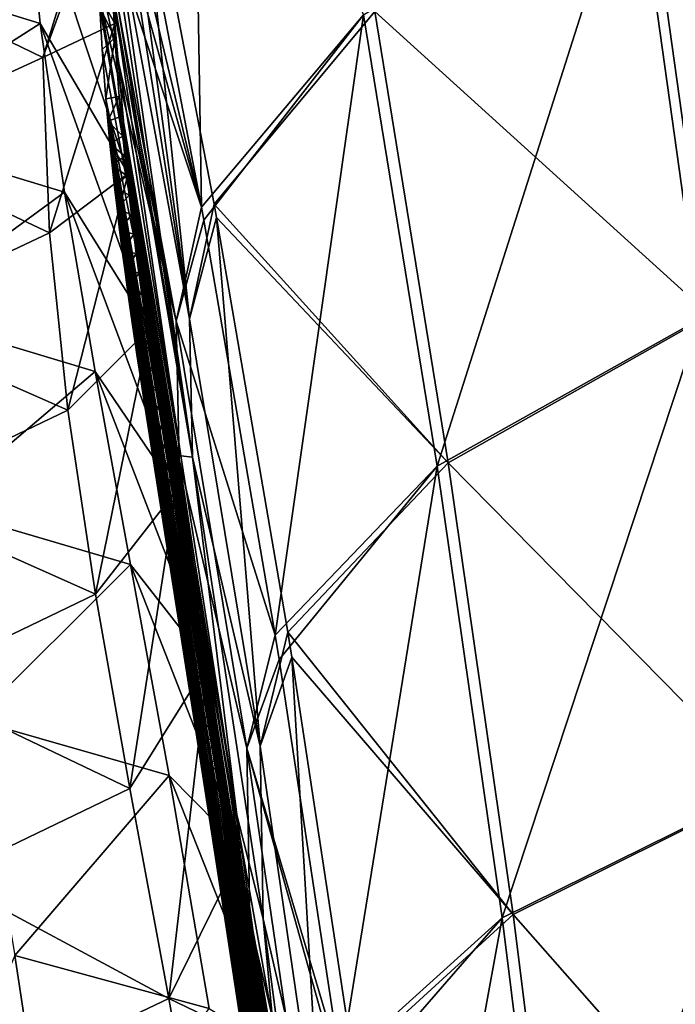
# Model space of a CAD drawing. Header units: millimetres. Extents: x -280 to 280, y 0 to 824.
# Tile 101 of 185: x -247 to -198, y 640 to 713. Entities that reach past the tile are written whole.
import ezdxf

# ---------------------------------------------------------------- set-up
doc = ezdxf.new("R2010")
doc.units = ezdxf.units.MM
doc.header["$LTSCALE"] = 101.851852
for name, color, linetype in [('102', 7, 'CONTINUOUS'), ('103', 7, 'CONTINUOUS'), ('104', 7, 'CONTINUOUS'), ('105', 7, 'CONTINUOUS'), ('125', 7, 'CONTINUOUS'), ('126', 7, 'CONTINUOUS'), ('4', 7, 'CONTINUOUS'), ('5', 7, 'CONTINUOUS'), ('6', 7, 'CONTINUOUS'), ('80', 7, 'CONTINUOUS'), ('81', 7, 'CONTINUOUS'), ('82', 7, 'CONTINUOUS'), ('83', 7, 'CONTINUOUS')]:
    doc.layers.add(name, color=color, linetype=linetype)

msp = doc.modelspace()

# ---------------------------------------------------------------- linework, layer by layer
at = {"layer": '102', "linetype": 'Continuous'}
for points in [[(-240.183, 705.486, -315.318), (-240.327, 707.141, -319.895), (-231.629, 654.017, -317.967), (-240.183, 705.486, -315.318)], [(-231.629, 654.017, -317.967), (-240.327, 707.141, -319.895), (-235.762, 680.561, -319), (-231.629, 654.017, -317.967)], [(-240.029, 703.849, -310.771), (-240.183, 705.486, -315.318), (-231.519, 652.331, -312.213), (-240.029, 703.849, -310.771)], [(-231.519, 652.331, -312.213), (-240.183, 705.486, -315.318), (-231.629, 654.017, -317.967), (-231.519, 652.331, -312.213)], [(-239.864, 702.229, -306.254), (-240.029, 703.849, -310.771), (-231.388, 650.608, -306.452), (-239.864, 702.229, -306.254)], [(-231.388, 650.608, -306.452), (-240.029, 703.849, -310.771), (-231.519, 652.331, -312.213), (-231.388, 650.608, -306.452)], [(-239.691, 700.626, -301.768), (-239.864, 702.229, -306.254), (-231.244, 648.891, -300.688), (-239.691, 700.626, -301.768)], [(-231.244, 648.891, -300.688), (-239.864, 702.229, -306.254), (-231.388, 650.608, -306.452), (-231.244, 648.891, -300.688)], [(-239.508, 699.038, -297.312), (-239.691, 700.626, -301.768), (-231.244, 648.891, -300.688), (-239.508, 699.038, -297.312)], [(-239.318, 697.463, -292.889), (-239.508, 699.038, -297.312), (-231.087, 647.18, -294.92), (-239.318, 697.463, -292.889)], [(-231.087, 647.18, -294.92), (-239.508, 699.038, -297.312), (-231.244, 648.891, -300.688), (-231.087, 647.18, -294.92)], [(-239.119, 695.901, -288.497), (-239.318, 697.463, -292.889), (-230.918, 645.472, -289.151), (-239.119, 695.901, -288.497)], [(-230.918, 645.472, -289.151), (-239.318, 697.463, -292.889), (-231.087, 647.18, -294.92), (-230.918, 645.472, -289.151)], [(-238.914, 694.35, -284.138), (-239.119, 695.901, -288.497), (-230.739, 643.764, -283.382), (-238.914, 694.35, -284.138)], [(-230.739, 643.764, -283.382), (-239.119, 695.901, -288.497), (-230.918, 645.472, -289.151), (-230.739, 643.764, -283.382)], [(-238.702, 692.809, -279.81), (-238.914, 694.35, -284.138), (-230.739, 643.764, -283.382), (-238.702, 692.809, -279.81)], [(-238.484, 691.276, -275.51), (-238.702, 692.809, -279.81), (-230.548, 642.054, -277.612), (-238.484, 691.276, -275.51)], [(-230.548, 642.054, -277.612), (-238.702, 692.809, -279.81), (-230.739, 643.764, -283.382), (-230.548, 642.054, -277.612)], [(-238.261, 689.752, -271.242), (-238.484, 691.276, -275.51), (-230.348, 640.34, -271.843), (-238.261, 689.752, -271.242)], [(-230.348, 640.34, -271.843), (-238.484, 691.276, -275.51), (-230.548, 642.054, -277.612), (-230.348, 640.34, -271.843)], [(-238.032, 688.235, -267.008), (-238.261, 689.752, -271.242), (-230.348, 640.34, -271.843), (-238.032, 688.235, -267.008)], [(-237.799, 686.725, -262.811), (-238.032, 688.235, -267.008), (-230.139, 638.619, -266.075), (-237.799, 686.725, -262.811)], [(-230.139, 638.619, -266.075), (-238.032, 688.235, -267.008), (-230.348, 640.34, -271.843), (-230.139, 638.619, -266.075)], [(-237.562, 685.224, -258.651), (-237.799, 686.725, -262.811), (-229.92, 636.889, -260.311), (-237.562, 685.224, -258.651)], [(-229.92, 636.889, -260.311), (-237.799, 686.725, -262.811), (-230.139, 638.619, -266.075), (-229.92, 636.889, -260.311)], [(-237.321, 683.731, -254.533), (-237.562, 685.224, -258.651), (-229.693, 635.15, -254.549), (-237.321, 683.731, -254.533)], [(-229.693, 635.15, -254.549), (-237.562, 685.224, -258.651), (-229.92, 636.889, -260.311), (-229.693, 635.15, -254.549)], [(-237.077, 682.246, -250.457), (-237.321, 683.731, -254.533), (-229.693, 635.15, -254.549), (-237.077, 682.246, -250.457)], [(-236.83, 680.769, -246.424), (-237.077, 682.246, -250.457), (-229.458, 633.398, -248.792), (-236.83, 680.769, -246.424)], [(-229.458, 633.398, -248.792), (-237.077, 682.246, -250.457), (-229.693, 635.15, -254.549), (-229.458, 633.398, -248.792)], [(-236.58, 679.297, -242.429), (-236.83, 680.769, -246.424), (-229.215, 631.632, -243.04), (-236.58, 679.297, -242.429)], [(-229.215, 631.632, -243.04), (-236.83, 680.769, -246.424), (-229.458, 633.398, -248.792), (-229.215, 631.632, -243.04)], [(-236.328, 677.829, -238.472), (-236.58, 679.297, -242.429), (-229.215, 631.632, -243.04), (-236.328, 677.829, -238.472)], [(-236.073, 676.368, -234.555), (-236.328, 677.829, -238.472), (-228.964, 629.849, -237.294), (-236.073, 676.368, -234.555)], [(-228.964, 629.849, -237.294), (-236.328, 677.829, -238.472), (-229.215, 631.632, -243.04), (-228.964, 629.849, -237.294)], [(-235.771, 674.655, -230.003), (-236.073, 676.368, -234.555), (-228.707, 628.049, -231.554), (-235.771, 674.655, -230.003)], [(-228.707, 628.049, -231.554), (-236.073, 676.368, -234.555), (-228.964, 629.849, -237.294), (-228.707, 628.049, -231.554)], [(-235.467, 672.952, -225.513), (-235.771, 674.655, -230.003), (-228.707, 628.049, -231.554), (-235.467, 672.952, -225.513)], [(-235.163, 671.257, -221.09), (-235.467, 672.952, -225.513), (-228.443, 626.229, -225.822), (-235.163, 671.257, -221.09)], [(-228.443, 626.229, -225.822), (-235.467, 672.952, -225.513), (-228.707, 628.049, -231.554), (-228.443, 626.229, -225.822)], [(-234.858, 669.574, -216.736), (-235.163, 671.257, -221.09), (-228.172, 624.387, -220.098), (-234.858, 669.574, -216.736)], [(-228.172, 624.387, -220.098), (-235.163, 671.257, -221.09), (-228.443, 626.229, -225.822), (-228.172, 624.387, -220.098)], [(-234.552, 667.898, -212.446), (-234.858, 669.574, -216.736), (-228.172, 624.387, -220.098), (-234.552, 667.898, -212.446)], [(-234.246, 666.228, -208.218), (-234.552, 667.898, -212.446), (-227.895, 622.521, -214.383), (-234.246, 666.228, -208.218)], [(-227.895, 622.521, -214.383), (-234.552, 667.898, -212.446), (-228.172, 624.387, -220.098), (-227.895, 622.521, -214.383)], [(-233.94, 664.566, -204.054), (-234.246, 666.228, -208.218), (-227.613, 620.629, -208.679), (-233.94, 664.566, -204.054)], [(-227.613, 620.629, -208.679), (-234.246, 666.228, -208.218), (-227.895, 622.521, -214.383), (-227.613, 620.629, -208.679)], [(-233.634, 662.913, -199.959), (-233.94, 664.566, -204.054), (-227.325, 618.709, -202.986), (-233.634, 662.913, -199.959)], [(-227.325, 618.709, -202.986), (-233.94, 664.566, -204.054), (-227.613, 620.629, -208.679), (-227.325, 618.709, -202.986)], [(-233.331, 661.269, -195.935), (-233.634, 662.913, -199.959), (-227.325, 618.709, -202.986), (-233.331, 661.269, -195.935)], [(-233.028, 659.637, -191.986), (-233.331, 661.269, -195.935), (-227.032, 616.76, -197.305), (-233.028, 659.637, -191.986)], [(-227.032, 616.76, -197.305), (-233.331, 661.269, -195.935), (-227.325, 618.709, -202.986), (-227.032, 616.76, -197.305)], [(-232.729, 658.018, -188.116), (-233.028, 659.637, -191.986), (-226.734, 614.778, -191.638), (-232.729, 658.018, -188.116)], [(-226.734, 614.778, -191.638), (-233.028, 659.637, -191.986), (-227.032, 616.76, -197.305), (-226.734, 614.778, -191.638)], [(-232.431, 656.41, -184.321), (-232.729, 658.018, -188.116), (-226.734, 614.778, -191.638), (-232.431, 656.41, -184.321)], [(-232.137, 654.814, -180.6), (-232.431, 656.41, -184.321), (-226.431, 612.761, -185.985), (-232.137, 654.814, -180.6)], [(-226.431, 612.761, -185.985), (-232.431, 656.41, -184.321), (-226.734, 614.778, -191.638), (-226.431, 612.761, -185.985)], [(-231.845, 653.229, -176.952), (-232.137, 654.814, -180.6), (-226.124, 610.708, -180.349), (-231.845, 653.229, -176.952)], [(-226.124, 610.708, -180.349), (-232.137, 654.814, -180.6), (-226.431, 612.761, -185.985), (-226.124, 610.708, -180.349)], [(-231.519, 652.331, -312.213), (-231.629, 654.017, -317.967), (-224.636, 600.914, -315.481), (-231.519, 652.331, -312.213)], [(-231.629, 654.017, -317.967), (-227.921, 627.467, -316.794), (-224.636, 600.914, -315.481), (-231.629, 654.017, -317.967)], [(-231.555, 651.655, -173.378), (-231.845, 653.229, -176.952), (-226.124, 610.708, -180.349), (-231.555, 651.655, -173.378)], [(-231.388, 650.608, -306.452), (-231.519, 652.331, -312.213), (-224.579, 599.63, -310.056), (-231.388, 650.608, -306.452)], [(-224.579, 599.63, -310.056), (-231.519, 652.331, -312.213), (-224.636, 600.914, -315.481), (-224.579, 599.63, -310.056)], [(-231.27, 650.093, -169.876), (-231.555, 651.655, -173.378), (-225.813, 608.616, -174.731), (-231.27, 650.093, -169.876)], [(-225.813, 608.616, -174.731), (-231.555, 651.655, -173.378), (-226.124, 610.708, -180.349), (-225.813, 608.616, -174.731)], [(-231.244, 648.891, -300.688), (-231.388, 650.608, -306.452), (-224.514, 598.367, -304.626), (-231.244, 648.891, -300.688)], [(-224.514, 598.367, -304.626), (-231.388, 650.608, -306.452), (-224.579, 599.63, -310.056), (-224.514, 598.367, -304.626)], [(-230.987, 648.543, -166.446), (-231.27, 650.093, -169.876), (-225.813, 608.616, -174.731), (-230.987, 648.543, -166.446)], [(-231.087, 647.18, -294.92), (-231.244, 648.891, -300.688), (-224.442, 597.108, -299.192), (-231.087, 647.18, -294.92)], [(-224.442, 597.108, -299.192), (-231.244, 648.891, -300.688), (-224.514, 598.367, -304.626), (-224.442, 597.108, -299.192)], [(-230.593, 646.367, -161.712), (-230.987, 648.543, -166.446), (-225.498, 606.482, -169.131), (-230.593, 646.367, -161.712)], [(-225.498, 606.482, -169.131), (-230.987, 648.543, -166.446), (-225.813, 608.616, -174.731), (-225.498, 606.482, -169.131)], [(-230.918, 645.472, -289.151), (-231.087, 647.18, -294.92), (-224.361, 595.854, -293.755), (-230.918, 645.472, -289.151)], [(-224.361, 595.854, -293.755), (-231.087, 647.18, -294.92), (-224.442, 597.108, -299.192), (-224.361, 595.854, -293.755)], [(-230.207, 644.223, -157.133), (-230.593, 646.367, -161.712), (-225.179, 604.305, -163.552), (-230.207, 644.223, -157.133)], [(-225.179, 604.305, -163.552), (-230.593, 646.367, -161.712), (-225.498, 606.482, -169.131), (-225.179, 604.305, -163.552)], [(-230.739, 643.764, -283.382), (-230.918, 645.472, -289.151), (-224.274, 594.602, -288.315), (-230.739, 643.764, -283.382)], [(-224.274, 594.602, -288.315), (-230.918, 645.472, -289.151), (-224.361, 595.854, -293.755), (-224.274, 594.602, -288.315)], [(-230.548, 642.054, -277.612), (-230.739, 643.764, -283.382), (-224.179, 593.35, -282.873), (-230.548, 642.054, -277.612)], [(-224.179, 593.35, -282.873), (-230.739, 643.764, -283.382), (-224.274, 594.602, -288.315), (-224.179, 593.35, -282.873)], [(-229.83, 642.106, -152.7), (-230.207, 644.223, -157.133), (-224.858, 602.081, -157.996), (-229.83, 642.106, -152.7)], [(-224.858, 602.081, -157.996), (-230.207, 644.223, -157.133), (-225.179, 604.305, -163.552), (-224.858, 602.081, -157.996)], [(-230.348, 640.34, -271.843), (-230.548, 642.054, -277.612), (-224.078, 592.096, -277.43), (-230.348, 640.34, -271.843)], [(-224.078, 592.096, -277.43), (-230.548, 642.054, -277.612), (-224.179, 593.35, -282.873), (-224.078, 592.096, -277.43)], [(-229.46, 640.013, -148.402), (-229.83, 642.106, -152.7), (-224.858, 602.081, -157.996), (-229.46, 640.013, -148.402)], [(-230.139, 638.619, -266.075), (-230.348, 640.34, -271.843), (-223.971, 590.838, -271.986), (-230.139, 638.619, -266.075)], [(-223.971, 590.838, -271.986), (-230.348, 640.34, -271.843), (-224.078, 592.096, -277.43), (-223.971, 590.838, -271.986)]]:
    msp.add_3dface(points, dxfattribs=at)
at = {"layer": '103', "linetype": 'Continuous'}
for points in [[(-240.959, 719.767, -353.652), (-240.976, 722.301, -360.087), (-235.125, 690.692, -356.864), (-240.959, 719.767, -353.652)], [(-240.881, 716.532, -345.252), (-240.959, 719.767, -353.652), (-235.125, 690.692, -356.864), (-240.881, 716.532, -345.252)], [(-240.806, 714.608, -340.161), (-240.881, 716.532, -345.252), (-235.125, 690.692, -356.864), (-240.806, 714.608, -340.161)], [(-240.774, 713.899, -338.27), (-240.806, 714.608, -340.161), (-234.899, 680.472, -337.723), (-240.774, 713.899, -338.27)], [(-234.899, 680.472, -337.723), (-240.806, 714.608, -340.161), (-235.125, 690.692, -356.864), (-234.899, 680.472, -337.723)], [(-240.598, 710.797, -329.909), (-240.774, 713.899, -338.27), (-234.899, 680.472, -337.723), (-240.598, 710.797, -329.909)], [(-240.327, 707.141, -319.895), (-240.598, 710.797, -329.909), (-234.899, 680.472, -337.723), (-240.327, 707.141, -319.895)], [(-235.762, 680.561, -319), (-240.327, 707.141, -319.895), (-234.899, 680.472, -337.723), (-235.762, 680.561, -319)], [(-229.901, 659.114, -353.685), (-234.899, 680.472, -337.723), (-235.125, 690.692, -356.864), (-229.901, 659.114, -353.685)], [(-231.629, 654.017, -317.967), (-235.762, 680.561, -319), (-234.899, 680.472, -337.723), (-231.629, 654.017, -317.967)], [(-229.689, 646.359, -335.311), (-231.629, 654.017, -317.967), (-234.899, 680.472, -337.723), (-229.689, 646.359, -335.311)], [(-229.689, 646.359, -335.311), (-234.899, 680.472, -337.723), (-229.901, 659.114, -353.685), (-229.689, 646.359, -335.311)], [(-225.295, 627.531, -350.548), (-229.689, 646.359, -335.311), (-229.901, 659.114, -353.685), (-225.295, 627.531, -350.548)], [(-227.921, 627.467, -316.794), (-231.629, 654.017, -317.967), (-229.689, 646.359, -335.311), (-227.921, 627.467, -316.794)], [(-225.174, 612.221, -332.804), (-227.921, 627.467, -316.794), (-229.689, 646.359, -335.311), (-225.174, 612.221, -332.804)], [(-225.174, 612.221, -332.804), (-229.689, 646.359, -335.311), (-225.295, 627.531, -350.548), (-225.174, 612.221, -332.804)]]:
    msp.add_3dface(points, dxfattribs=at)
at = {"layer": '104', "linetype": 'Continuous'}
for points in [[(-240.184, 728.1, -372.583), (-239.332, 730.691, -378.213), (-233.261, 699.119, -374.155), (-240.184, 728.1, -372.583)], [(-240.677, 725.826, -367.676), (-240.184, 728.1, -372.583), (-233.261, 699.119, -374.155), (-240.677, 725.826, -367.676)], [(-240.976, 722.301, -360.087), (-240.677, 725.826, -367.676), (-233.261, 699.119, -374.155), (-240.976, 722.301, -360.087)], [(-235.125, 690.692, -356.864), (-240.976, 722.301, -360.087), (-233.261, 699.119, -374.155), (-235.125, 690.692, -356.864)], [(-233.089, 698.172, -374.035), (-235.125, 690.692, -356.864), (-233.261, 699.119, -374.155), (-233.089, 698.172, -374.035)], [(-227.806, 667.471, -370.215), (-235.125, 690.692, -356.864), (-233.089, 698.172, -374.035), (-227.806, 667.471, -370.215)], [(-229.901, 659.114, -353.685), (-235.125, 690.692, -356.864), (-227.806, 667.471, -370.215), (-229.901, 659.114, -353.685)], [(-227.516, 665.675, -369.995), (-229.901, 659.114, -353.685), (-227.806, 667.471, -370.215), (-227.516, 665.675, -369.995)], [(-222.975, 635.786, -366.397), (-229.901, 659.114, -353.685), (-227.516, 665.675, -369.995), (-222.975, 635.786, -366.397)], [(-225.295, 627.531, -350.548), (-229.901, 659.114, -353.685), (-222.61, 633.208, -366.092), (-225.295, 627.531, -350.548)], [(-222.61, 633.208, -366.092), (-229.901, 659.114, -353.685), (-222.975, 635.786, -366.397), (-222.61, 633.208, -366.092)]]:
    msp.add_3dface(points, dxfattribs=at)
at = {"layer": '105', "linetype": 'Continuous'}
for points in [[(-239.332, 730.691, -378.213), (-233.919, 739.778, -398.239), (-233.261, 699.119, -374.155), (-239.332, 730.691, -378.213)], [(-233.261, 699.119, -374.155), (-233.919, 739.778, -398.239), (-221.252, 713.343, -407.861), (-233.261, 699.119, -374.155)], [(-201.233, 725.757, -438.51), (-175.565, 736.471, -465.596), (-196.346, 690.88, -431.671), (-201.233, 725.757, -438.51)], [(-221.252, 713.343, -407.861), (-201.233, 725.757, -438.51), (-215.816, 679.984, -402.365), (-221.252, 713.343, -407.861)], [(-215.816, 679.984, -402.365), (-201.233, 725.757, -438.51), (-196.346, 690.88, -431.671), (-215.816, 679.984, -402.365)], [(-233.089, 698.172, -374.035), (-233.261, 699.119, -374.155), (-221.252, 713.343, -407.861), (-233.089, 698.172, -374.035)], [(-227.806, 667.471, -370.215), (-233.089, 698.172, -374.035), (-221.252, 713.343, -407.861), (-227.806, 667.471, -370.215)], [(-227.806, 667.471, -370.215), (-221.252, 713.343, -407.861), (-215.816, 679.984, -402.365), (-227.806, 667.471, -370.215)], [(-215.816, 679.984, -402.365), (-196.346, 690.88, -431.671), (-211.008, 646.566, -397.136), (-215.816, 679.984, -402.365)], [(-211.008, 646.566, -397.136), (-196.346, 690.88, -431.671), (-192.036, 655.932, -425.227), (-211.008, 646.566, -397.136)], [(-227.516, 665.675, -369.995), (-227.806, 667.471, -370.215), (-215.816, 679.984, -402.365), (-227.516, 665.675, -369.995)], [(-222.975, 635.786, -366.397), (-227.516, 665.675, -369.995), (-215.816, 679.984, -402.365), (-222.975, 635.786, -366.397)], [(-222.975, 635.786, -366.397), (-215.816, 679.984, -402.365), (-211.008, 646.566, -397.136), (-222.975, 635.786, -366.397)], [(-211.008, 646.566, -397.136), (-192.036, 655.932, -425.227), (-206.829, 613.089, -392.174), (-211.008, 646.566, -397.136)], [(-206.829, 613.089, -392.174), (-192.036, 655.932, -425.227), (-188.303, 620.913, -419.178), (-206.829, 613.089, -392.174)], [(-222.61, 633.208, -366.092), (-222.975, 635.786, -366.397), (-211.008, 646.566, -397.136), (-222.61, 633.208, -366.092)], [(-218.766, 604.051, -362.7), (-222.61, 633.208, -366.092), (-211.008, 646.566, -397.136), (-218.766, 604.051, -362.7)], [(-218.766, 604.051, -362.7), (-211.008, 646.566, -397.136), (-206.829, 613.089, -392.174), (-218.766, 604.051, -362.7)]]:
    msp.add_3dface(points, dxfattribs=at)
at = {"layer": '125', "linetype": 'Continuous'}
for points in [[(-240.183, 705.486, -315.318), (-239.344, 707.319, -319.86), (-240.327, 707.141, -319.895), (-240.183, 705.486, -315.318)], [(-239.216, 705.84, -315.775), (-239.344, 707.319, -319.86), (-240.183, 705.486, -315.318), (-239.216, 705.84, -315.775)], [(-239.078, 704.37, -311.698), (-239.216, 705.84, -315.775), (-240.183, 705.486, -315.318), (-239.078, 704.37, -311.698)], [(-240.029, 703.849, -310.771), (-239.078, 704.37, -311.698), (-240.183, 705.486, -315.318), (-240.029, 703.849, -310.771)], [(-238.933, 702.909, -307.63), (-239.078, 704.37, -311.698), (-240.029, 703.849, -310.771), (-238.933, 702.909, -307.63)], [(-239.864, 702.229, -306.254), (-238.933, 702.909, -307.63), (-240.029, 703.849, -310.771), (-239.864, 702.229, -306.254)], [(-238.779, 701.457, -303.573), (-238.933, 702.909, -307.63), (-239.864, 702.229, -306.254), (-238.779, 701.457, -303.573)], [(-239.691, 700.626, -301.768), (-238.779, 701.457, -303.573), (-239.864, 702.229, -306.254), (-239.691, 700.626, -301.768)], [(-238.617, 700.011, -299.525), (-238.779, 701.457, -303.573), (-239.691, 700.626, -301.768), (-238.617, 700.011, -299.525)], [(-239.508, 699.038, -297.312), (-238.617, 700.011, -299.525), (-239.691, 700.626, -301.768), (-239.508, 699.038, -297.312)], [(-238.447, 698.571, -295.488), (-238.617, 700.011, -299.525), (-239.508, 699.038, -297.312), (-238.447, 698.571, -295.488)], [(-239.318, 697.463, -292.889), (-238.447, 698.571, -295.488), (-239.508, 699.038, -297.312), (-239.318, 697.463, -292.889)], [(-238.271, 697.137, -291.461), (-238.447, 698.571, -295.488), (-239.318, 697.463, -292.889), (-238.271, 697.137, -291.461)], [(-239.119, 695.901, -288.497), (-238.271, 697.137, -291.461), (-239.318, 697.463, -292.889), (-239.119, 695.901, -288.497)], [(-238.087, 695.708, -287.445), (-238.271, 697.137, -291.461), (-239.119, 695.901, -288.497), (-238.087, 695.708, -287.445)], [(-238.914, 694.35, -284.138), (-238.087, 695.708, -287.445), (-239.119, 695.901, -288.497), (-238.914, 694.35, -284.138)], [(-237.897, 694.282, -283.441), (-238.087, 695.708, -287.445), (-238.914, 694.35, -284.138), (-237.897, 694.282, -283.441)], [(-238.702, 692.809, -279.81), (-237.897, 694.282, -283.441), (-238.914, 694.35, -284.138), (-238.702, 692.809, -279.81)], [(-237.7, 692.859, -279.447), (-237.897, 694.282, -283.441), (-238.702, 692.809, -279.81), (-237.7, 692.859, -279.447)], [(-238.484, 691.276, -275.51), (-237.7, 692.859, -279.447), (-238.702, 692.809, -279.81), (-238.484, 691.276, -275.51)], [(-237.497, 691.429, -275.441), (-237.7, 692.859, -279.447), (-238.484, 691.276, -275.51), (-237.497, 691.429, -275.441)], [(-238.261, 689.752, -271.242), (-237.497, 691.429, -275.441), (-238.484, 691.276, -275.51), (-238.261, 689.752, -271.242)], [(-237.286, 689.992, -271.422), (-237.497, 691.429, -275.441), (-238.261, 689.752, -271.242), (-237.286, 689.992, -271.422)], [(-237.069, 688.551, -267.401), (-237.286, 689.992, -271.422), (-238.261, 689.752, -271.242), (-237.069, 688.551, -267.401)], [(-238.032, 688.235, -267.008), (-237.069, 688.551, -267.401), (-238.261, 689.752, -271.242), (-238.032, 688.235, -267.008)], [(-236.847, 687.109, -263.392), (-237.069, 688.551, -267.401), (-238.032, 688.235, -267.008), (-236.847, 687.109, -263.392)], [(-237.799, 686.725, -262.811), (-236.847, 687.109, -263.392), (-238.032, 688.235, -267.008), (-237.799, 686.725, -262.811)], [(-236.621, 685.67, -259.407), (-236.847, 687.109, -263.392), (-237.799, 686.725, -262.811), (-236.621, 685.67, -259.407)], [(-237.562, 685.224, -258.651), (-236.621, 685.67, -259.407), (-237.799, 686.725, -262.811), (-237.562, 685.224, -258.651)], [(-236.391, 684.239, -255.458), (-236.621, 685.67, -259.407), (-237.562, 685.224, -258.651), (-236.391, 684.239, -255.458)], [(-237.321, 683.731, -254.533), (-236.391, 684.239, -255.458), (-237.562, 685.224, -258.651), (-237.321, 683.731, -254.533)], [(-236.158, 682.818, -251.559), (-236.391, 684.239, -255.458), (-237.321, 683.731, -254.533), (-236.158, 682.818, -251.559)], [(-237.077, 682.246, -250.457), (-236.158, 682.818, -251.559), (-237.321, 683.731, -254.533), (-237.077, 682.246, -250.457)], [(-235.924, 681.414, -247.721), (-236.158, 682.818, -251.559), (-237.077, 682.246, -250.457), (-235.924, 681.414, -247.721)], [(-236.83, 680.769, -246.424), (-235.924, 681.414, -247.721), (-237.077, 682.246, -250.457), (-236.83, 680.769, -246.424)], [(-235.69, 680.029, -243.957), (-235.924, 681.414, -247.721), (-236.83, 680.769, -246.424), (-235.69, 680.029, -243.957)], [(-236.58, 679.297, -242.429), (-235.69, 680.029, -243.957), (-236.83, 680.769, -246.424), (-236.58, 679.297, -242.429)], [(-235.457, 678.667, -240.278), (-235.69, 680.029, -243.957), (-236.58, 679.297, -242.429), (-235.457, 678.667, -240.278)], [(-236.328, 677.829, -238.472), (-235.457, 678.667, -240.278), (-236.58, 679.297, -242.429), (-236.328, 677.829, -238.472)], [(-235.224, 677.321, -236.663), (-235.457, 678.667, -240.278), (-236.328, 677.829, -238.472), (-235.224, 677.321, -236.663)], [(-236.073, 676.368, -234.555), (-235.224, 677.321, -236.663), (-236.328, 677.829, -238.472), (-236.073, 676.368, -234.555)], [(-234.991, 675.988, -233.105), (-235.224, 677.321, -236.663), (-236.073, 676.368, -234.555), (-234.991, 675.988, -233.105)], [(-235.771, 674.655, -230.003), (-234.991, 675.988, -233.105), (-236.073, 676.368, -234.555), (-235.771, 674.655, -230.003)], [(-234.758, 674.667, -229.603), (-234.991, 675.988, -233.105), (-235.771, 674.655, -230.003), (-234.758, 674.667, -229.603)], [(-235.467, 672.952, -225.513), (-234.758, 674.667, -229.603), (-235.771, 674.655, -230.003), (-235.467, 672.952, -225.513)], [(-234.524, 673.358, -226.155), (-234.758, 674.667, -229.603), (-235.467, 672.952, -225.513), (-234.524, 673.358, -226.155)], [(-234.317, 672.203, -223.134), (-234.524, 673.358, -226.155), (-235.467, 672.952, -225.513), (-234.317, 672.203, -223.134)], [(-235.163, 671.257, -221.09), (-234.317, 672.203, -223.134), (-235.467, 672.952, -225.513), (-235.163, 671.257, -221.09)], [(-234.11, 671.056, -220.153), (-234.317, 672.203, -223.134), (-235.163, 671.257, -221.09), (-234.11, 671.056, -220.153)], [(-234.858, 669.574, -216.736), (-234.11, 671.056, -220.153), (-235.163, 671.257, -221.09), (-234.858, 669.574, -216.736)], [(-233.904, 669.917, -217.212), (-234.11, 671.056, -220.153), (-234.858, 669.574, -216.736), (-233.904, 669.917, -217.212)], [(-233.698, 668.785, -214.309), (-233.904, 669.917, -217.212), (-234.858, 669.574, -216.736), (-233.698, 668.785, -214.309)], [(-234.552, 667.898, -212.446), (-233.698, 668.785, -214.309), (-234.858, 669.574, -216.736), (-234.552, 667.898, -212.446)], [(-233.492, 667.659, -211.443), (-233.698, 668.785, -214.309), (-234.552, 667.898, -212.446), (-233.492, 667.659, -211.443)], [(-234.246, 666.228, -208.218), (-233.492, 667.659, -211.443), (-234.552, 667.898, -212.446), (-234.246, 666.228, -208.218)], [(-233.287, 666.54, -208.614), (-233.492, 667.659, -211.443), (-234.246, 666.228, -208.218), (-233.287, 666.54, -208.614)], [(-232.98, 664.875, -204.443), (-233.287, 666.54, -208.614), (-234.246, 666.228, -208.218), (-232.98, 664.875, -204.443)], [(-233.94, 664.566, -204.054), (-232.98, 664.875, -204.443), (-234.246, 666.228, -208.218), (-233.94, 664.566, -204.054)], [(-232.677, 663.23, -200.367), (-232.98, 664.875, -204.443), (-233.94, 664.566, -204.054), (-232.677, 663.23, -200.367)], [(-233.634, 662.913, -199.959), (-232.677, 663.23, -200.367), (-233.94, 664.566, -204.054), (-233.634, 662.913, -199.959)], [(-232.376, 661.602, -196.381), (-232.677, 663.23, -200.367), (-233.634, 662.913, -199.959), (-232.376, 661.602, -196.381)], [(-233.331, 661.269, -195.935), (-232.376, 661.602, -196.381), (-233.634, 662.913, -199.959), (-233.331, 661.269, -195.935)], [(-232.077, 659.991, -192.481), (-232.376, 661.602, -196.381), (-233.331, 661.269, -195.935), (-232.077, 659.991, -192.481)], [(-233.028, 659.637, -191.986), (-232.077, 659.991, -192.481), (-233.331, 661.269, -195.935), (-233.028, 659.637, -191.986)], [(-231.782, 658.394, -188.661), (-232.077, 659.991, -192.481), (-233.028, 659.637, -191.986), (-231.782, 658.394, -188.661)], [(-232.729, 658.018, -188.116), (-231.782, 658.394, -188.661), (-233.028, 659.637, -191.986), (-232.729, 658.018, -188.116)], [(-231.489, 656.809, -184.918), (-231.782, 658.394, -188.661), (-232.729, 658.018, -188.116), (-231.489, 656.809, -184.918)], [(-232.431, 656.41, -184.321), (-231.489, 656.809, -184.918), (-232.729, 658.018, -188.116), (-232.431, 656.41, -184.321)], [(-231.198, 655.236, -181.247), (-231.489, 656.809, -184.918), (-232.431, 656.41, -184.321), (-231.198, 655.236, -181.247)], [(-232.137, 654.814, -180.6), (-231.198, 655.236, -181.247), (-232.431, 656.41, -184.321), (-232.137, 654.814, -180.6)], [(-230.91, 653.673, -177.646), (-231.198, 655.236, -181.247), (-232.137, 654.814, -180.6), (-230.91, 653.673, -177.646)], [(-231.845, 653.229, -176.952), (-230.91, 653.673, -177.646), (-232.137, 654.814, -180.6), (-231.845, 653.229, -176.952)], [(-230.626, 652.126, -174.127), (-230.91, 653.673, -177.646), (-231.845, 653.229, -176.952), (-230.626, 652.126, -174.127)], [(-231.555, 651.655, -173.378), (-230.626, 652.126, -174.127), (-231.845, 653.229, -176.952), (-231.555, 651.655, -173.378)], [(-230.346, 650.595, -170.688), (-230.626, 652.126, -174.127), (-231.555, 651.655, -173.378), (-230.346, 650.595, -170.688)], [(-231.27, 650.093, -169.876), (-230.346, 650.595, -170.688), (-231.555, 651.655, -173.378), (-231.27, 650.093, -169.876)], [(-230.069, 649.078, -167.324), (-230.346, 650.595, -170.688), (-231.27, 650.093, -169.876), (-230.069, 649.078, -167.324)], [(-230.987, 648.543, -166.446), (-230.069, 649.078, -167.324), (-231.27, 650.093, -169.876), (-230.987, 648.543, -166.446)], [(-229.796, 647.573, -164.032), (-230.069, 649.078, -167.324), (-230.987, 648.543, -166.446), (-229.796, 647.573, -164.032)], [(-230.593, 646.367, -161.712), (-229.796, 647.573, -164.032), (-230.987, 648.543, -166.446), (-230.593, 646.367, -161.712)], [(-229.526, 646.08, -160.806), (-229.796, 647.573, -164.032), (-230.593, 646.367, -161.712), (-229.526, 646.08, -160.806)], [(-230.207, 644.223, -157.133), (-229.526, 646.08, -160.806), (-230.593, 646.367, -161.712), (-230.207, 644.223, -157.133)], [(-229.259, 644.595, -157.643), (-229.526, 646.08, -160.806), (-230.207, 644.223, -157.133), (-229.259, 644.595, -157.643)], [(-228.92, 642.698, -153.663), (-229.259, 644.595, -157.643), (-230.207, 644.223, -157.133), (-228.92, 642.698, -153.663)], [(-229.83, 642.106, -152.7), (-228.92, 642.698, -153.663), (-230.207, 644.223, -157.133), (-229.83, 642.106, -152.7)], [(-228.588, 640.822, -149.792), (-228.92, 642.698, -153.663), (-229.83, 642.106, -152.7), (-228.588, 640.822, -149.792)], [(-229.46, 640.013, -148.402), (-228.588, 640.822, -149.792), (-229.83, 642.106, -152.7), (-229.46, 640.013, -148.402)], [(-228.262, 638.966, -146.031), (-228.588, 640.822, -149.792), (-229.46, 640.013, -148.402), (-228.262, 638.966, -146.031)]]:
    msp.add_3dface(points, dxfattribs=at)
at = {"layer": '126', "linetype": 'Continuous'}
for points in [[(-239.658, 711.66, -331.717), (-239.842, 715.188, -341.16), (-240.774, 713.899, -338.27), (-239.658, 711.66, -331.717)], [(-240.598, 710.797, -329.909), (-239.658, 711.66, -331.717), (-240.774, 713.899, -338.27), (-240.598, 710.797, -329.909)], [(-240.327, 707.141, -319.895), (-239.658, 711.66, -331.717), (-240.598, 710.797, -329.909), (-240.327, 707.141, -319.895)], [(-239.344, 707.319, -319.86), (-239.658, 711.66, -331.717), (-240.327, 707.141, -319.895), (-239.344, 707.319, -319.86)]]:
    msp.add_3dface(points, dxfattribs=at)
at = {"layer": '4', "linetype": 'Continuous'}
for points in [[(-240.041, 723.684, -359.535), (-239.681, 712.726, -330.459), (-244.987, 710.201, -364.832), (-240.041, 723.684, -359.535)], [(-244.987, 710.201, -364.832), (-239.681, 712.726, -330.459), (-244.496, 697.222, -330.211), (-244.987, 710.201, -364.832)], [(-239.681, 712.726, -330.459), (-238.671, 701.612, -299.392), (-244.496, 697.222, -330.211), (-239.681, 712.726, -330.459)], [(-244.987, 710.201, -364.832), (-244.496, 697.222, -330.211), (-258.743, 703.922, -367.299), (-244.987, 710.201, -364.832)], [(-258.743, 703.922, -367.299), (-244.496, 697.222, -330.211), (-258.247, 690.757, -332.182), (-258.743, 703.922, -367.299)], [(-244.496, 697.222, -330.211), (-238.671, 701.612, -299.392), (-243.144, 684.108, -293.331), (-244.496, 697.222, -330.211)], [(-238.671, 701.612, -299.392), (-237.115, 690.155, -267.005), (-243.144, 684.108, -293.331), (-238.671, 701.612, -299.392)], [(-244.496, 697.222, -330.211), (-243.144, 684.108, -293.331), (-258.247, 690.757, -332.182), (-244.496, 697.222, -330.211)], [(-258.247, 690.757, -332.182), (-243.144, 684.108, -293.331), (-256.886, 677.544, -295.018), (-258.247, 690.757, -332.182)], [(-243.144, 684.108, -293.331), (-237.115, 690.155, -267.005), (-241.104, 670.519, -255.201), (-243.144, 684.108, -293.331)], [(-237.115, 690.155, -267.005), (-235.121, 678.147, -233.958), (-241.104, 670.519, -255.201), (-237.115, 690.155, -267.005)], [(-243.144, 684.108, -293.331), (-241.104, 670.519, -255.201), (-256.886, 677.544, -295.018), (-243.144, 684.108, -293.331)], [(-241.104, 670.519, -255.201), (-235.121, 678.147, -233.958), (-238.557, 656.125, -216.846), (-241.104, 670.519, -255.201)], [(-235.121, 678.147, -233.958), (-232.797, 665.377, -200.904), (-238.557, 656.125, -216.846), (-235.121, 678.147, -233.958)], [(-256.886, 677.544, -295.018), (-241.104, 670.519, -255.201), (-254.839, 663.911, -256.769), (-256.886, 677.544, -295.018)], [(-241.104, 670.519, -255.201), (-238.557, 656.125, -216.846), (-254.839, 663.911, -256.769), (-241.104, 670.519, -255.201)], [(-238.557, 656.125, -216.846), (-232.797, 665.377, -200.904), (-235.68, 640.611, -179.307), (-238.557, 656.125, -216.846)], [(-232.797, 665.377, -200.904), (-230.251, 651.634, -168.494), (-235.68, 640.611, -179.307), (-232.797, 665.377, -200.904)], [(-254.839, 663.911, -256.769), (-238.557, 656.125, -216.846), (-252.292, 649.524, -218.439), (-254.839, 663.911, -256.769)], [(-238.557, 656.125, -216.846), (-235.68, 640.611, -179.307), (-252.292, 649.524, -218.439), (-238.557, 656.125, -216.846)], [(-230.251, 651.634, -168.494), (-227.591, 636.702, -137.37), (-235.68, 640.611, -179.307), (-230.251, 651.634, -168.494)], [(-252.292, 649.524, -218.439), (-235.68, 640.611, -179.307), (-249.428, 634.078, -181.065), (-252.292, 649.524, -218.439)], [(-235.68, 640.611, -179.307), (-232.652, 623.683, -143.632), (-249.428, 634.078, -181.065), (-235.68, 640.611, -179.307)], [(-235.68, 640.611, -179.307), (-227.591, 636.702, -137.37), (-232.652, 623.683, -143.632), (-235.68, 640.611, -179.307)]]:
    msp.add_3dface(points, dxfattribs=at)
at = {"layer": '5', "linetype": 'Continuous'}
for points in [[(-246.348, 724.721, -323.303), (-259.67, 717.205, -287.447), (-245.186, 712.721, -289.655), (-246.348, 724.721, -323.303)], [(-238.671, 701.612, -299.392), (-239.681, 712.726, -330.459), (-246.348, 724.721, -323.303), (-238.671, 701.612, -299.392)], [(-238.671, 701.612, -299.392), (-246.348, 724.721, -323.303), (-245.186, 712.721, -289.655), (-238.671, 701.612, -299.392)], [(-239.681, 712.726, -330.459), (-240.041, 723.684, -359.535), (-246.348, 724.721, -323.303), (-239.681, 712.726, -330.459)], [(-259.67, 717.205, -287.447), (-257.879, 704.639, -252.023), (-245.186, 712.721, -289.655), (-259.67, 717.205, -287.447)], [(-245.186, 712.721, -289.655), (-257.879, 704.639, -252.023), (-243.405, 700.229, -254.437), (-245.186, 712.721, -289.655)], [(-237.115, 690.155, -267.005), (-238.671, 701.612, -299.392), (-245.186, 712.721, -289.655), (-237.115, 690.155, -267.005)], [(-237.115, 690.155, -267.005), (-245.186, 712.721, -289.655), (-243.405, 700.229, -254.437), (-237.115, 690.155, -267.005)], [(-257.879, 704.639, -252.023), (-255.594, 691.31, -215.84), (-243.405, 700.229, -254.437), (-257.879, 704.639, -252.023)], [(-243.405, 700.229, -254.437), (-255.594, 691.31, -215.84), (-241.134, 686.985, -218.477), (-243.405, 700.229, -254.437)], [(-235.121, 678.147, -233.958), (-237.115, 690.155, -267.005), (-243.405, 700.229, -254.437), (-235.121, 678.147, -233.958)], [(-235.121, 678.147, -233.958), (-243.405, 700.229, -254.437), (-241.134, 686.985, -218.477), (-235.121, 678.147, -233.958)], [(-255.594, 691.31, -215.84), (-252.945, 676.933, -179.695), (-241.134, 686.985, -218.477), (-255.594, 691.31, -215.84)], [(-241.134, 686.985, -218.477), (-252.945, 676.933, -179.695), (-238.503, 672.71, -182.585), (-241.134, 686.985, -218.477)], [(-232.797, 665.377, -200.904), (-235.121, 678.147, -233.958), (-241.134, 686.985, -218.477), (-232.797, 665.377, -200.904)], [(-232.797, 665.377, -200.904), (-241.134, 686.985, -218.477), (-238.503, 672.71, -182.585), (-232.797, 665.377, -200.904)], [(-252.945, 676.933, -179.695), (-250.062, 661.203, -144.369), (-238.503, 672.71, -182.585), (-252.945, 676.933, -179.695)], [(-238.503, 672.71, -182.585), (-250.062, 661.203, -144.369), (-235.643, 657.109, -147.55), (-238.503, 672.71, -182.585)], [(-230.251, 651.634, -168.494), (-232.797, 665.377, -200.904), (-238.503, 672.71, -182.585), (-230.251, 651.634, -168.494)], [(-230.251, 651.634, -168.494), (-238.503, 672.71, -182.585), (-235.643, 657.109, -147.55), (-230.251, 651.634, -168.494)], [(-250.062, 661.203, -144.369), (-247.077, 643.781, -110.629), (-235.643, 657.109, -147.55), (-250.062, 661.203, -144.369)], [(-235.643, 657.109, -147.55), (-247.077, 643.781, -110.629), (-232.689, 639.864, -114.149), (-235.643, 657.109, -147.55)], [(-227.591, 636.702, -137.37), (-230.251, 651.634, -168.494), (-235.643, 657.109, -147.55), (-227.591, 636.702, -137.37)], [(-227.591, 636.702, -137.37), (-235.643, 657.109, -147.55), (-232.689, 639.864, -114.149), (-227.591, 636.702, -137.37)], [(-247.077, 643.781, -110.629), (-257.96, 618.321, -82.013), (-244.121, 624.281, -79.237), (-247.077, 643.781, -110.629)], [(-247.077, 643.781, -110.629), (-244.121, 624.281, -79.237), (-232.689, 639.864, -114.149), (-247.077, 643.781, -110.629)]]:
    msp.add_3dface(points, dxfattribs=at)
at = {"layer": '6', "linetype": 'Continuous'}
for points in [[(-240.041, 723.684, -359.535), (-244.987, 710.201, -364.832), (-241.87, 720.398, -390.786), (-240.041, 723.684, -359.535)], [(-241.87, 720.398, -390.786), (-244.987, 710.201, -364.832), (-255.304, 715.202, -396.011), (-241.87, 720.398, -390.786)], [(-244.987, 710.201, -364.832), (-258.743, 703.922, -367.299), (-255.304, 715.202, -396.011), (-244.987, 710.201, -364.832)]]:
    msp.add_3dface(points, dxfattribs=at)
at = {"layer": '80', "linetype": 'Continuous'}
for points in [[(-239.344, 707.319, -319.86), (-239.216, 705.84, -315.775), (-234.778, 680.738, -318.971), (-239.344, 707.319, -319.86)], [(-239.216, 705.84, -315.775), (-239.078, 704.37, -311.698), (-230.498, 652.014, -310.547), (-239.216, 705.84, -315.775)], [(-234.778, 680.738, -318.971), (-239.216, 705.84, -315.775), (-230.645, 654.194, -317.943), (-234.778, 680.738, -318.971)], [(-230.645, 654.194, -317.943), (-239.216, 705.84, -315.775), (-230.498, 652.014, -310.547), (-230.645, 654.194, -317.943)], [(-239.078, 704.37, -311.698), (-238.933, 702.909, -307.63), (-230.498, 652.014, -310.547), (-239.078, 704.37, -311.698)], [(-238.933, 702.909, -307.63), (-238.779, 701.457, -303.573), (-230.322, 649.802, -303.141), (-238.933, 702.909, -307.63)], [(-230.498, 652.014, -310.547), (-238.933, 702.909, -307.63), (-230.322, 649.802, -303.141), (-230.498, 652.014, -310.547)], [(-238.779, 701.457, -303.573), (-238.617, 700.011, -299.525), (-230.322, 649.802, -303.141), (-238.779, 701.457, -303.573)], [(-238.617, 700.011, -299.525), (-238.447, 698.571, -295.488), (-230.125, 647.599, -295.73), (-238.617, 700.011, -299.525)], [(-230.322, 649.802, -303.141), (-238.617, 700.011, -299.525), (-230.125, 647.599, -295.73), (-230.322, 649.802, -303.141)], [(-238.447, 698.571, -295.488), (-238.271, 697.137, -291.461), (-230.125, 647.599, -295.73), (-238.447, 698.571, -295.488)], [(-238.271, 697.137, -291.461), (-238.087, 695.708, -287.445), (-229.908, 645.401, -288.316), (-238.271, 697.137, -291.461)], [(-230.125, 647.599, -295.73), (-238.271, 697.137, -291.461), (-229.908, 645.401, -288.316), (-230.125, 647.599, -295.73)], [(-238.087, 695.708, -287.445), (-237.897, 694.282, -283.441), (-229.908, 645.401, -288.316), (-238.087, 695.708, -287.445)], [(-237.897, 694.282, -283.441), (-237.7, 692.859, -279.447), (-229.673, 643.204, -280.899), (-237.897, 694.282, -283.441)], [(-229.908, 645.401, -288.316), (-237.897, 694.282, -283.441), (-229.673, 643.204, -280.899), (-229.908, 645.401, -288.316)], [(-237.7, 692.859, -279.447), (-237.497, 691.429, -275.441), (-229.673, 643.204, -280.899), (-237.7, 692.859, -279.447)], [(-237.497, 691.429, -275.441), (-237.286, 689.992, -271.422), (-229.421, 641.001, -273.484), (-237.497, 691.429, -275.441)], [(-229.673, 643.204, -280.899), (-237.497, 691.429, -275.441), (-229.421, 641.001, -273.484), (-229.673, 643.204, -280.899)], [(-237.286, 689.992, -271.422), (-237.069, 688.551, -267.401), (-229.421, 641.001, -273.484), (-237.286, 689.992, -271.422)], [(-237.069, 688.551, -267.401), (-236.847, 687.109, -263.392), (-229.153, 638.788, -266.07), (-237.069, 688.551, -267.401)], [(-229.421, 641.001, -273.484), (-237.069, 688.551, -267.401), (-229.153, 638.788, -266.07), (-229.421, 641.001, -273.484)], [(-236.847, 687.109, -263.392), (-236.621, 685.67, -259.407), (-229.153, 638.788, -266.07), (-236.847, 687.109, -263.392)], [(-236.621, 685.67, -259.407), (-236.391, 684.239, -255.458), (-228.87, 636.562, -258.661), (-236.621, 685.67, -259.407)], [(-229.153, 638.788, -266.07), (-236.621, 685.67, -259.407), (-228.87, 636.562, -258.661), (-229.153, 638.788, -266.07)], [(-236.391, 684.239, -255.458), (-236.158, 682.818, -251.559), (-228.87, 636.562, -258.661), (-236.391, 684.239, -255.458)], [(-236.158, 682.818, -251.559), (-235.924, 681.414, -247.721), (-228.573, 634.317, -251.257), (-236.158, 682.818, -251.559)], [(-228.87, 636.562, -258.661), (-236.158, 682.818, -251.559), (-228.573, 634.317, -251.257), (-228.87, 636.562, -258.661)], [(-235.924, 681.414, -247.721), (-235.69, 680.029, -243.957), (-228.573, 634.317, -251.257), (-235.924, 681.414, -247.721)], [(-235.69, 680.029, -243.957), (-235.457, 678.667, -240.278), (-228.263, 632.05, -243.861), (-235.69, 680.029, -243.957)], [(-228.573, 634.317, -251.257), (-235.69, 680.029, -243.957), (-228.263, 632.05, -243.861), (-228.573, 634.317, -251.257)], [(-235.457, 678.667, -240.278), (-235.224, 677.321, -236.663), (-228.263, 632.05, -243.861), (-235.457, 678.667, -240.278)], [(-235.224, 677.321, -236.663), (-234.991, 675.988, -233.105), (-227.941, 629.756, -236.474), (-235.224, 677.321, -236.663)], [(-228.263, 632.05, -243.861), (-235.224, 677.321, -236.663), (-227.941, 629.756, -236.474), (-228.263, 632.05, -243.861)], [(-234.991, 675.988, -233.105), (-234.758, 674.667, -229.603), (-227.941, 629.756, -236.474), (-234.991, 675.988, -233.105)], [(-234.758, 674.667, -229.603), (-234.524, 673.358, -226.155), (-227.607, 627.432, -229.099), (-234.758, 674.667, -229.603)], [(-227.941, 629.756, -236.474), (-234.758, 674.667, -229.603), (-227.607, 627.432, -229.099), (-227.941, 629.756, -236.474)], [(-234.524, 673.358, -226.155), (-234.317, 672.203, -223.134), (-227.607, 627.432, -229.099), (-234.524, 673.358, -226.155)], [(-234.317, 672.203, -223.134), (-234.11, 671.056, -220.153), (-227.607, 627.432, -229.099), (-234.317, 672.203, -223.134)], [(-234.11, 671.056, -220.153), (-233.904, 669.917, -217.212), (-227.262, 625.074, -221.736), (-234.11, 671.056, -220.153)], [(-227.607, 627.432, -229.099), (-234.11, 671.056, -220.153), (-227.262, 625.074, -221.736), (-227.607, 627.432, -229.099)], [(-233.904, 669.917, -217.212), (-233.698, 668.785, -214.309), (-227.262, 625.074, -221.736), (-233.904, 669.917, -217.212)], [(-233.698, 668.785, -214.309), (-233.492, 667.659, -211.443), (-227.262, 625.074, -221.736), (-233.698, 668.785, -214.309)], [(-233.492, 667.659, -211.443), (-233.287, 666.54, -208.614), (-226.907, 622.677, -214.387), (-233.492, 667.659, -211.443)], [(-227.262, 625.074, -221.736), (-233.492, 667.659, -211.443), (-226.907, 622.677, -214.387), (-227.262, 625.074, -221.736)], [(-233.287, 666.54, -208.614), (-232.98, 664.875, -204.443), (-226.907, 622.677, -214.387), (-233.287, 666.54, -208.614)], [(-232.98, 664.875, -204.443), (-232.677, 663.23, -200.367), (-226.543, 620.237, -207.056), (-232.98, 664.875, -204.443)], [(-226.907, 622.677, -214.387), (-232.98, 664.875, -204.443), (-226.543, 620.237, -207.056), (-226.907, 622.677, -214.387)], [(-232.677, 663.23, -200.367), (-232.376, 661.602, -196.381), (-226.543, 620.237, -207.056), (-232.677, 663.23, -200.367)], [(-232.376, 661.602, -196.381), (-232.077, 659.991, -192.481), (-226.169, 617.75, -199.744), (-232.376, 661.602, -196.381)], [(-226.543, 620.237, -207.056), (-232.376, 661.602, -196.381), (-226.169, 617.75, -199.744), (-226.543, 620.237, -207.056)], [(-232.077, 659.991, -192.481), (-231.782, 658.394, -188.661), (-226.169, 617.75, -199.744), (-232.077, 659.991, -192.481)], [(-231.782, 658.394, -188.661), (-231.489, 656.809, -184.918), (-225.787, 615.212, -192.453), (-231.782, 658.394, -188.661)], [(-226.169, 617.75, -199.744), (-231.782, 658.394, -188.661), (-225.787, 615.212, -192.453), (-226.169, 617.75, -199.744)], [(-231.489, 656.809, -184.918), (-231.198, 655.236, -181.247), (-225.787, 615.212, -192.453), (-231.489, 656.809, -184.918)], [(-231.198, 655.236, -181.247), (-230.91, 653.673, -177.646), (-225.398, 612.616, -185.187), (-231.198, 655.236, -181.247)], [(-225.787, 615.212, -192.453), (-231.198, 655.236, -181.247), (-225.398, 612.616, -185.187), (-225.787, 615.212, -192.453)], [(-230.645, 654.194, -317.943), (-230.498, 652.014, -310.547), (-226.935, 627.644, -316.776), (-230.645, 654.194, -317.943)], [(-230.91, 653.673, -177.646), (-230.626, 652.126, -174.127), (-225.398, 612.616, -185.187), (-230.91, 653.673, -177.646)], [(-230.626, 652.126, -174.127), (-230.346, 650.595, -170.688), (-225.001, 609.96, -177.947), (-230.626, 652.126, -174.127)], [(-225.398, 612.616, -185.187), (-230.626, 652.126, -174.127), (-225.001, 609.96, -177.947), (-225.398, 612.616, -185.187)], [(-230.498, 652.014, -310.547), (-230.322, 649.802, -303.141), (-223.575, 599.443, -308.494), (-230.498, 652.014, -310.547)], [(-226.935, 627.644, -316.776), (-230.498, 652.014, -310.547), (-223.65, 601.089, -315.468), (-226.935, 627.644, -316.776)], [(-223.65, 601.089, -315.468), (-230.498, 652.014, -310.547), (-223.575, 599.443, -308.494), (-223.65, 601.089, -315.468)], [(-230.346, 650.595, -170.688), (-230.069, 649.078, -167.324), (-225.001, 609.96, -177.947), (-230.346, 650.595, -170.688)], [(-230.322, 649.802, -303.141), (-230.125, 647.599, -295.73), (-223.487, 597.821, -301.512), (-230.322, 649.802, -303.141)], [(-223.575, 599.443, -308.494), (-230.322, 649.802, -303.141), (-223.487, 597.821, -301.512), (-223.575, 599.443, -308.494)], [(-230.069, 649.078, -167.324), (-229.796, 647.573, -164.032), (-224.598, 607.237, -170.737), (-230.069, 649.078, -167.324)], [(-225.001, 609.96, -177.947), (-230.069, 649.078, -167.324), (-224.598, 607.237, -170.737), (-225.001, 609.96, -177.947)], [(-230.125, 647.599, -295.73), (-229.908, 645.401, -288.316), (-223.387, 596.206, -294.524), (-230.125, 647.599, -295.73)], [(-223.487, 597.821, -301.512), (-230.125, 647.599, -295.73), (-223.387, 596.206, -294.524), (-223.487, 597.821, -301.512)], [(-229.796, 647.573, -164.032), (-229.526, 646.08, -160.806), (-224.598, 607.237, -170.737), (-229.796, 647.573, -164.032)], [(-229.526, 646.08, -160.806), (-229.259, 644.595, -157.643), (-224.598, 607.237, -170.737), (-229.526, 646.08, -160.806)], [(-229.908, 645.401, -288.316), (-229.673, 643.204, -280.899), (-223.274, 594.594, -287.531), (-229.908, 645.401, -288.316)], [(-223.387, 596.206, -294.524), (-229.908, 645.401, -288.316), (-223.274, 594.594, -287.531), (-223.387, 596.206, -294.524)], [(-229.259, 644.595, -157.643), (-228.92, 642.698, -153.663), (-224.189, 604.442, -163.561), (-229.259, 644.595, -157.643)], [(-224.598, 607.237, -170.737), (-229.259, 644.595, -157.643), (-224.189, 604.442, -163.561), (-224.598, 607.237, -170.737)], [(-229.673, 643.204, -280.899), (-229.421, 641.001, -273.484), (-223.15, 592.982, -280.535), (-229.673, 643.204, -280.899)], [(-223.274, 594.594, -287.531), (-229.673, 643.204, -280.899), (-223.15, 592.982, -280.535), (-223.274, 594.594, -287.531)], [(-228.92, 642.698, -153.663), (-228.588, 640.822, -149.792), (-223.774, 601.57, -156.422), (-228.92, 642.698, -153.663)], [(-224.189, 604.442, -163.561), (-228.92, 642.698, -153.663), (-223.774, 601.57, -156.422), (-224.189, 604.442, -163.561)], [(-229.421, 641.001, -273.484), (-229.153, 638.788, -266.07), (-223.015, 591.366, -273.537), (-229.421, 641.001, -273.484)], [(-223.15, 592.982, -280.535), (-229.421, 641.001, -273.484), (-223.015, 591.366, -273.537), (-223.15, 592.982, -280.535)], [(-228.588, 640.822, -149.792), (-228.262, 638.966, -146.031), (-223.774, 601.57, -156.422), (-228.588, 640.822, -149.792)]]:
    msp.add_3dface(points, dxfattribs=at)
at = {"layer": '81', "linetype": 'Continuous'}
for points in [[(-239.982, 720.042, -353.796), (-233.915, 680.637, -337.662), (-240, 722.5, -360), (-239.982, 720.042, -353.796)], [(-240, 722.5, -360), (-233.915, 680.637, -337.662), (-234.147, 690.875, -356.756), (-240, 722.5, -360)], [(-239.905, 716.849, -345.535), (-233.915, 680.637, -337.662), (-239.982, 720.042, -353.796), (-239.905, 716.849, -345.535)], [(-239.842, 715.188, -341.16), (-233.915, 680.637, -337.662), (-239.905, 716.849, -345.535), (-239.842, 715.188, -341.16)], [(-239.658, 711.66, -331.717), (-234.778, 680.738, -318.971), (-239.842, 715.188, -341.16), (-239.658, 711.66, -331.717)], [(-239.842, 715.188, -341.16), (-234.778, 680.738, -318.971), (-233.915, 680.637, -337.662), (-239.842, 715.188, -341.16)], [(-239.344, 707.319, -319.86), (-234.778, 680.738, -318.971), (-239.658, 711.66, -331.717), (-239.344, 707.319, -319.86)], [(-234.147, 690.875, -356.756), (-233.915, 680.637, -337.662), (-228.923, 659.279, -353.558), (-234.147, 690.875, -356.756)], [(-234.778, 680.738, -318.971), (-230.645, 654.194, -317.943), (-233.915, 680.637, -337.662), (-234.778, 680.738, -318.971)], [(-233.915, 680.637, -337.662), (-230.645, 654.194, -317.943), (-228.702, 646.504, -335.24), (-233.915, 680.637, -337.662)], [(-233.915, 680.637, -337.662), (-228.702, 646.504, -335.24), (-228.923, 659.279, -353.558), (-233.915, 680.637, -337.662)], [(-228.923, 659.279, -353.558), (-228.702, 646.504, -335.24), (-224.317, 627.679, -350.402), (-228.923, 659.279, -353.558)], [(-230.645, 654.194, -317.943), (-226.935, 627.644, -316.776), (-228.702, 646.504, -335.24), (-230.645, 654.194, -317.943)], [(-228.702, 646.504, -335.24), (-226.935, 627.644, -316.776), (-224.186, 612.348, -332.724), (-228.702, 646.504, -335.24)], [(-228.702, 646.504, -335.24), (-224.186, 612.348, -332.724), (-224.317, 627.679, -350.402), (-228.702, 646.504, -335.24)]]:
    msp.add_3dface(points, dxfattribs=at)
at = {"layer": '82', "linetype": 'Continuous'}
for points in [[(-239.245, 728.271, -372.265), (-234.147, 690.875, -356.756), (-238.396, 730.916, -377.943), (-239.245, 728.271, -372.265)], [(-238.396, 730.916, -377.943), (-234.147, 690.875, -356.756), (-232.326, 699.341, -373.88), (-238.396, 730.916, -377.943)], [(-239.717, 726.028, -367.483), (-234.147, 690.875, -356.756), (-239.245, 728.271, -372.265), (-239.717, 726.028, -367.483)], [(-240, 722.5, -360), (-234.147, 690.875, -356.756), (-239.717, 726.028, -367.483), (-240, 722.5, -360)], [(-232.326, 699.341, -373.88), (-234.147, 690.875, -356.756), (-232.15, 698.378, -373.758), (-232.326, 699.341, -373.88)], [(-234.147, 690.875, -356.756), (-228.923, 659.279, -353.558), (-232.15, 698.378, -373.758), (-234.147, 690.875, -356.756)], [(-232.15, 698.378, -373.758), (-228.923, 659.279, -353.558), (-226.872, 667.692, -369.934), (-232.15, 698.378, -373.758)], [(-226.872, 667.692, -369.934), (-228.923, 659.279, -353.558), (-226.575, 665.861, -369.71), (-226.872, 667.692, -369.934)], [(-228.923, 659.279, -353.558), (-224.317, 627.679, -350.402), (-226.575, 665.861, -369.71), (-228.923, 659.279, -353.558)], [(-226.575, 665.861, -369.71), (-224.317, 627.679, -350.402), (-222.04, 636, -366.111), (-226.575, 665.861, -369.71)]]:
    msp.add_3dface(points, dxfattribs=at)
at = {"layer": '83', "linetype": 'Continuous'}
for points in [[(-174.967, 736.737, -464.839), (-200.526, 726.015, -437.85), (-170.801, 700.547, -456.833), (-174.967, 736.737, -464.839)], [(-238.396, 730.916, -377.943), (-232.326, 699.341, -373.88), (-220.43, 713.59, -407.348), (-238.396, 730.916, -377.943)], [(-200.526, 726.015, -437.85), (-220.43, 713.59, -407.348), (-195.635, 691.136, -431.015), (-200.526, 726.015, -437.85)], [(-170.801, 700.547, -456.833), (-200.526, 726.015, -437.85), (-195.635, 691.136, -431.015), (-170.801, 700.547, -456.833)], [(-220.43, 713.59, -407.348), (-232.326, 699.341, -373.88), (-214.99, 680.229, -401.856), (-220.43, 713.59, -407.348)], [(-195.635, 691.136, -431.015), (-220.43, 713.59, -407.348), (-214.99, 680.229, -401.856), (-195.635, 691.136, -431.015)], [(-232.326, 699.341, -373.88), (-232.15, 698.378, -373.758), (-214.99, 680.229, -401.856), (-232.326, 699.341, -373.88)], [(-232.15, 698.378, -373.758), (-226.872, 667.692, -369.934), (-214.99, 680.229, -401.856), (-232.15, 698.378, -373.758)], [(-195.635, 691.136, -431.015), (-214.99, 680.229, -401.856), (-191.32, 656.187, -424.575), (-195.635, 691.136, -431.015)], [(-214.99, 680.229, -401.856), (-226.872, 667.692, -369.934), (-210.178, 646.808, -396.631), (-214.99, 680.229, -401.856)], [(-191.32, 656.187, -424.575), (-214.99, 680.229, -401.856), (-210.178, 646.808, -396.631), (-191.32, 656.187, -424.575)], [(-226.872, 667.692, -369.934), (-226.575, 665.861, -369.71), (-210.178, 646.808, -396.631), (-226.872, 667.692, -369.934)], [(-226.575, 665.861, -369.71), (-222.04, 636, -366.111), (-210.178, 646.808, -396.631), (-226.575, 665.861, -369.71)], [(-191.32, 656.187, -424.575), (-210.178, 646.808, -396.631), (-187.581, 621.168, -418.53), (-191.32, 656.187, -424.575)], [(-210.178, 646.808, -396.631), (-222.04, 636, -366.111), (-205.994, 613.329, -391.673), (-210.178, 646.808, -396.631)], [(-187.581, 621.168, -418.53), (-210.178, 646.808, -396.631), (-205.994, 613.329, -391.673), (-187.581, 621.168, -418.53)]]:
    msp.add_3dface(points, dxfattribs=at)

doc.saveas('drawing.dxf')
